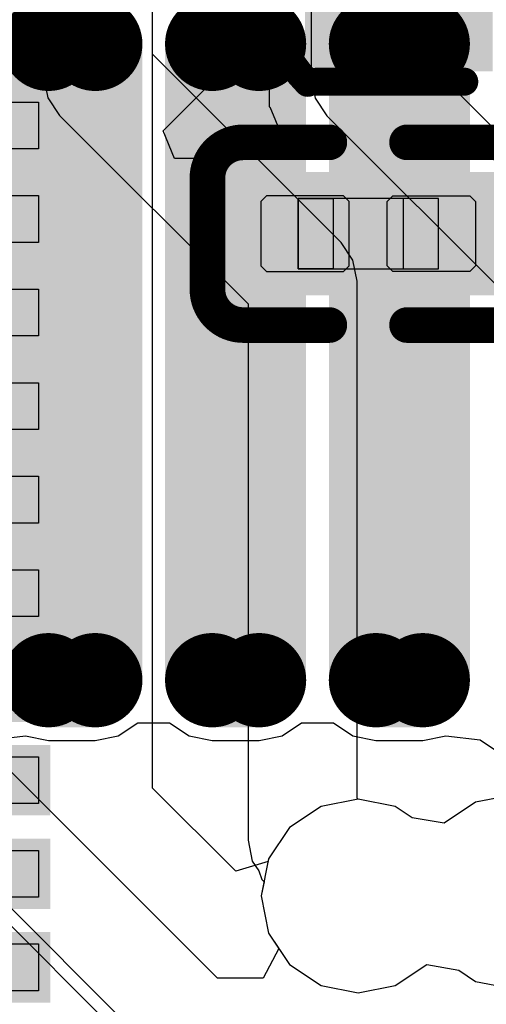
# Model space of a CAD drawing. Header units: millimetres. Extents: x 0 to 11.7, y 0 to 8.3.
# Tile 13 of 46: x 5.6 to 5.6786, y 2.9678 to 3.1336. Entities that reach past the tile are written whole.
import ezdxf

# ---------------------------------------------------------------- set-up
doc = ezdxf.new("R2010")
doc.units = ezdxf.units.MM
doc.header["$MEASUREMENT"] = 0
for name, color, linetype in [('BottomLayer', 5, 'Continuous'), ('BottomOverlay', 54, 'Continuous'), ('BottomPaste', 16, 'Continuous'), ('BottomSolder', 6, 'Continuous'), ('ConnectLayer', 7, 'Continuous'), ('Mechanical4', 56, 'Continuous'), ('Mechanical5', 56, 'Continuous'), ('TopLayer', 1, 'Continuous'), ('TopPaste', 8, 'Continuous'), ('TopSolder', 216, 'Continuous')]:
    doc.layers.add(name, color=color, linetype=linetype)

# ---------------------------------------------------------------- blocks, each defined once
blk = doc.blocks.new('C0402_B_8')
at = {"layer": 'BottomLayer'}
for points in [[(0.01168, 0.0059), (0.01168, 0.02952), (-0.0084, 0.0059), (-0.0084, 0.02952)], [(0.01168, -0.03347), (0.01168, -0.00985), (-0.0084, -0.03347), (-0.0084, -0.00985)]]:
    blk.add_solid(points, dxfattribs=at)
at = {"layer": 'BottomOverlay', "const_width": 0.00472}
for points in [[(-0.01436, 0.03303, -0.424007), (0.01615, 0.03252)], [(0.01664, -0.03797, -0.424007), (-0.01387, -0.03746)]]:
    blk.add_lwpolyline(points, format="xyb", dxfattribs=at)
at = {"layer": 'BottomOverlay', "const_width": 0.00236}
for points in [[(-0.01554, 0.03303, 1), (-0.01318, 0.03303, 1)], [(0.01497, 0.03252, 1), (0.01733, 0.03252, 1)], [(-0.01535, 0.03149, 1), (-0.01299, 0.03149, 1)], [(0.01527, 0.03149, 1), (0.01763, 0.03149, 1)], [(-0.01535, 0.00669, 1), (-0.01299, 0.00669, 1)], [(0.01527, 0.00669, 1), (0.01763, 0.00669, 1)], [(-0.01535, -0.01163, 1), (-0.01299, -0.01163, 1)], [(0.01527, -0.01163, 1), (0.01763, -0.01163, 1)], [(-0.01535, -0.03644, 1), (-0.01299, -0.03644, 1)], [(0.01527, -0.03644, 1), (0.01763, -0.03644, 1)], [(-0.01505, -0.03746, 1), (-0.01269, -0.03746, 1)], [(0.01546, -0.03797, 1), (0.01782, -0.03797, 1)]]:
    blk.add_lwpolyline(points, format="xyb", close=True, dxfattribs=at)
at = {"layer": 'BottomOverlay', "const_width": 0.00472}
for points in [[(-0.01417, 0.03149), (-0.01417, 0.00669)], [(0.01645, 0.03149), (0.01645, 0.00669)], [(-0.01417, -0.01163), (-0.01417, -0.03644)], [(0.01645, -0.01163), (0.01645, -0.03644)]]:
    blk.add_lwpolyline(points, dxfattribs=at)
at = {"layer": 'BottomPaste'}
for points in [[(0.01168, 0.0059), (0.01168, 0.02952), (-0.0084, 0.0059), (-0.0084, 0.02952)], [(0.01168, -0.03347), (0.01168, -0.00985), (-0.0084, -0.03347), (-0.0084, -0.00985)]]:
    blk.add_solid(points, dxfattribs=at)
at = {"layer": 'BottomSolder'}
for points in [[(0.01568, 0.0019), (0.01568, 0.03352), (-0.0124, 0.0019), (-0.0124, 0.03352)], [(0.01568, -0.03747), (0.01568, -0.00585), (-0.0124, -0.03747), (-0.0124, -0.00585)]]:
    blk.add_solid(points, dxfattribs=at)
blk = doc.blocks.new('C0201_B_22')
at = {"layer": 'BottomLayer'}
for points in [[(-0.0182, -0.00569), (-0.00369, -0.00569), (-0.0182, 0.00707), (-0.00369, 0.00707)], [(0.00339, -0.00569), (0.0179, -0.00569), (0.00339, 0.00707), (0.0179, 0.00707)]]:
    blk.add_solid(points, dxfattribs=at)
at = {"layer": 'BottomOverlay', "const_width": 0.006}
for points in [[(-0.0272, 0.01007, -0.414214), (-0.0212, 0.01607)], [(0.0209, 0.01607, -0.414214), (0.0269, 0.01007)], [(-0.0212, -0.01469, -0.414214), (-0.0272, -0.00869)], [(0.0269, -0.00869, -0.414214), (0.0209, -0.01469)]]:
    blk.add_lwpolyline(points, format="xyb", dxfattribs=at)
for points in [[(-0.0212, 0.01607), (-0.00669, 0.01607)], [(0.00639, 0.01607), (0.0209, 0.01607)], [(-0.0272, -0.00869), (-0.0272, 0.01007)], [(0.0269, -0.00869), (0.0269, 0.01007)], [(-0.0212, -0.01469), (-0.00669, -0.01469)], [(0.00639, -0.01469), (0.0209, -0.01469)]]:
    blk.add_lwpolyline(points, dxfattribs=at)
at = {"layer": 'BottomOverlay', "const_width": 0.003}
for points in [[(-0.0227, 0.01607, 1), (-0.0197, 0.01607, 1)], [(-0.0227, 0.01607, 1), (-0.0197, 0.01607, 1)], [(-0.00819, 0.01607, 1), (-0.00519, 0.01607, 1)], [(0.00489, 0.01607, 1), (0.00789, 0.01607, 1)], [(0.0194, 0.01607, 1), (0.0224, 0.01607, 1)], [(0.0194, 0.01607, 1), (0.0224, 0.01607, 1)], [(-0.0287, 0.01007, 1), (-0.0257, 0.01007, 1)], [(-0.0287, 0.01007, 1), (-0.0257, 0.01007, 1)], [(0.0254, 0.01007, 1), (0.0284, 0.01007, 1)], [(0.0254, 0.01007, 1), (0.0284, 0.01007, 1)], [(-0.0287, -0.00869, 1), (-0.0257, -0.00869, 1)], [(-0.0287, -0.00869, 1), (-0.0257, -0.00869, 1)], [(0.0254, -0.00869, 1), (0.0284, -0.00869, 1)], [(0.0254, -0.00869, 1), (0.0284, -0.00869, 1)], [(-0.0227, -0.01469, 1), (-0.0197, -0.01469, 1)], [(-0.0227, -0.01469, 1), (-0.0197, -0.01469, 1)], [(-0.00819, -0.01469, 1), (-0.00519, -0.01469, 1)], [(0.00489, -0.01469, 1), (0.00789, -0.01469, 1)], [(0.0194, -0.01469, 1), (0.0224, -0.01469, 1)], [(0.0194, -0.01469, 1), (0.0224, -0.01469, 1)]]:
    blk.add_lwpolyline(points, format="xyb", close=True, dxfattribs=at)
at = {"layer": 'BottomPaste'}
for p, q in [((-0.01725, 0.00707), (-0.0182, 0.00612)), ((-0.00428, 0.00707), (-0.01725, 0.00707)), ((-0.00334, 0.00612), (-0.00428, 0.00707)), ((0.00304, 0.00612), (0.00398, 0.00707)), ((0.00398, 0.00707), (0.01695, 0.00707)), ((0.01695, 0.00707), (0.0179, 0.00612)), ((-0.0182, 0.00612), (-0.0182, -0.00474)), ((-0.00334, -0.00474), (-0.00334, 0.00612)), ((0.00304, -0.00474), (0.00304, 0.00612)), ((0.0179, 0.00612), (0.0179, -0.00474)), ((-0.0182, -0.00474), (-0.01725, -0.00569)), ((-0.00428, -0.00569), (-0.00334, -0.00474)), ((0.00398, -0.00569), (0.00304, -0.00474)), ((0.0179, -0.00474), (0.01695, -0.00569)), ((-0.01725, -0.00569), (-0.00428, -0.00569)), ((0.01695, -0.00569), (0.00398, -0.00569))]:
    blk.add_line(p, q, dxfattribs=at)
for points in [[(-0.0182, -0.00569), (-0.00369, -0.00569), (-0.0182, 0.00707), (-0.00369, 0.00707)], [(0.00339, -0.00569), (0.0179, -0.00569), (0.00339, 0.00707), (0.0179, 0.00707)]]:
    blk.add_solid(points, dxfattribs=at)
at = {"layer": 'BottomSolder'}
for points in [[(-0.0222, -0.00969), (0.00031, -0.00969), (-0.0222, 0.01107), (0.00031, 0.01107)], [(-0.00061, -0.00969), (0.0219, -0.00969), (-0.00061, 0.01107), (0.0219, 0.01107)]]:
    blk.add_solid(points, dxfattribs=at)
at = {"layer": 'Mechanical4'}
for p, q in [((0.01166, 0.0066), (-0.01196, 0.0066)), ((-0.01196, 0.0066), (-0.01196, -0.00521)), ((0.01166, -0.00521), (0.01166, 0.0066)), ((-0.01196, -0.00521), (0.01166, -0.00521))]:
    blk.add_line(p, q, dxfattribs=at)
at = {"layer": 'Mechanical5'}
for p, q in [((-0.01196, -0.00521), (-0.01196, 0.0066)), ((-0.01196, 0.0066), (-0.00606, 0.0066)), ((-0.00606, 0.0066), (-0.00606, -0.00521)), ((0.01166, 0.0066), (0.00576, 0.0066)), ((0.00576, 0.0066), (0.00576, -0.00521)), ((0.01166, -0.00521), (0.01166, 0.0066)), ((-0.00606, -0.00521), (-0.01196, -0.00521)), ((0.00576, -0.00521), (0.01166, -0.00521))]:
    blk.add_line(p, q, dxfattribs=at)
blk = doc.blocks.new('QFN_56_L7_0_W7_0_P0_40_TL_EP4_0_B_58')
at = {"layer": 'BottomLayer'}
for points in [[(-0.07178, -0.15092), (-0.06391, -0.15092), (-0.07178, -0.12474), (-0.06391, -0.12474)], [(-0.05603, -0.15092), (-0.04816, -0.15092), (-0.05603, -0.12474), (-0.04816, -0.12474)], [(-0.04028, -0.15092), (-0.03241, -0.15092), (-0.04028, -0.12474), (-0.03241, -0.12474)], [(-0.02453, -0.15092), (-0.01666, -0.15092), (-0.02453, -0.12474), (-0.01666, -0.12474)], [(-0.00879, -0.15092), (-0.00092, -0.15092), (-0.00879, -0.12474), (-0.00092, -0.12474)], [(0.00696, -0.15092), (0.01483, -0.15092), (0.00696, -0.12474), (0.01483, -0.12474)], [(0.02271, -0.15092), (0.03058, -0.15092), (0.02271, -0.12474), (0.03058, -0.12474)], [(0.03846, -0.15092), (0.04633, -0.15092), (0.03846, -0.12474), (0.04633, -0.12474)], [(0.05421, -0.15092), (0.06208, -0.15092), (0.05421, -0.12474), (0.06208, -0.12474)], [(0.06995, -0.15092), (0.07782, -0.15092), (0.06995, -0.12474), (0.07782, -0.12474)], [(0.0857, -0.15092), (0.09357, -0.15092), (0.0857, -0.12474), (0.09357, -0.12474)]]:
    blk.add_solid(points, dxfattribs=at)
at = {"layer": 'BottomPaste'}
for p, q in [((-0.07178, -0.15092), (-0.07178, -0.12474)), ((-0.06391, -0.12474), (-0.06391, -0.15092)), ((-0.05603, -0.15092), (-0.05603, -0.12474)), ((-0.04816, -0.12474), (-0.04816, -0.15092)), ((-0.04028, -0.15092), (-0.04028, -0.12474)), ((-0.03241, -0.12474), (-0.03241, -0.15092)), ((-0.02453, -0.15092), (-0.02453, -0.12474)), ((-0.01666, -0.12474), (-0.01666, -0.15092)), ((-0.00879, -0.15092), (-0.00879, -0.12474)), ((-0.00092, -0.12474), (-0.00092, -0.15092)), ((0.00696, -0.15092), (0.00696, -0.12474)), ((0.01483, -0.12474), (0.01483, -0.15092)), ((0.02271, -0.15092), (0.02271, -0.12474)), ((0.03058, -0.12474), (0.03058, -0.15092)), ((0.03846, -0.15092), (0.03846, -0.12474)), ((0.04633, -0.12474), (0.04633, -0.15092)), ((0.05421, -0.15092), (0.05421, -0.12474)), ((0.06208, -0.12474), (0.06208, -0.15092)), ((0.06995, -0.15092), (0.06995, -0.12474)), ((0.07782, -0.12474), (0.07782, -0.15092)), ((0.0857, -0.15092), (0.0857, -0.12474)), ((-0.06391, -0.15092), (-0.07178, -0.15092)), ((-0.04816, -0.15092), (-0.05603, -0.15092)), ((-0.03241, -0.15092), (-0.04028, -0.15092)), ((-0.01666, -0.15092), (-0.02453, -0.15092)), ((-0.00092, -0.15092), (-0.00879, -0.15092)), ((0.01483, -0.15092), (0.00696, -0.15092)), ((0.03058, -0.15092), (0.02271, -0.15092)), ((0.04633, -0.15092), (0.03846, -0.15092)), ((0.06208, -0.15092), (0.05421, -0.15092)), ((0.07782, -0.15092), (0.06995, -0.15092)), ((0.09357, -0.15092), (0.0857, -0.15092))]:
    blk.add_line(p, q, dxfattribs=at)
at = {"layer": 'BottomSolder'}
for points in [[(-0.07378, -0.15292), (-0.06191, -0.15292), (-0.07378, -0.12274), (-0.06191, -0.12274)], [(-0.05803, -0.15292), (-0.04616, -0.15292), (-0.05803, -0.12274), (-0.04616, -0.12274)], [(-0.04228, -0.15292), (-0.03041, -0.15292), (-0.04228, -0.12274), (-0.03041, -0.12274)], [(-0.02653, -0.15292), (-0.01466, -0.15292), (-0.02653, -0.12274), (-0.01466, -0.12274)], [(-0.01079, -0.15292), (0.00108, -0.15292), (-0.01079, -0.12274), (0.00108, -0.12274)], [(0.00496, -0.15292), (0.01683, -0.15292), (0.00496, -0.12274), (0.01683, -0.12274)], [(0.02071, -0.15292), (0.03258, -0.15292), (0.02071, -0.12274), (0.03258, -0.12274)], [(0.03646, -0.15292), (0.04833, -0.15292), (0.03646, -0.12274), (0.04833, -0.12274)], [(0.05221, -0.15292), (0.06408, -0.15292), (0.05221, -0.12274), (0.06408, -0.12274)], [(0.06795, -0.15292), (0.07982, -0.15292), (0.06795, -0.12274), (0.07982, -0.12274)], [(0.0837, -0.15292), (0.09557, -0.15292), (0.0837, -0.12274), (0.09557, -0.12274)]]:
    blk.add_solid(points, dxfattribs=at)
blk = doc.blocks.new('LCD_240_240_76')
at = {"layer": 'TopLayer', "const_width": 0.00394}
for points in [[(-0.12216, 0.41615, 1), (-0.11823, 0.41615, 1)], [(-0.11429, 0.41615, 1), (-0.11035, 0.41615, 1)], [(-0.09461, 0.41615, 1), (-0.09067, 0.41615, 1)], [(-0.08673, 0.41615, 1), (-0.08279, 0.41615, 1)], [(-0.06705, 0.41615, 1), (-0.06311, 0.41615, 1)], [(-0.05917, 0.41615, 1), (-0.05524, 0.41615, 1)], [(-0.12216, 0.30902, 1), (-0.11823, 0.30902, 1)], [(-0.11429, 0.30902, 1), (-0.11035, 0.30902, 1)], [(-0.09461, 0.30902, 1), (-0.09067, 0.30902, 1)], [(-0.08673, 0.30902, 1), (-0.08279, 0.30902, 1)], [(-0.06705, 0.30902, 1), (-0.06311, 0.30902, 1)], [(-0.05917, 0.30902, 1), (-0.05524, 0.30902, 1)]]:
    blk.add_lwpolyline(points, format="xyb", close=True, dxfattribs=at)
at = {"layer": 'TopLayer'}
for points in [[(-0.1202, 0.30509), (-0.11232, 0.30509), (-0.1202, 0.42009), (-0.11232, 0.42009)], [(-0.09264, 0.30509), (-0.08476, 0.30509), (-0.09264, 0.42009), (-0.08476, 0.42009)], [(-0.06508, 0.30509), (-0.0572, 0.30509), (-0.06508, 0.42009), (-0.0572, 0.42009)], [(-0.12413, 0.30902), (-0.10839, 0.30902), (-0.12413, 0.41615), (-0.10839, 0.41615)], [(-0.09657, 0.30902), (-0.08083, 0.30902), (-0.09657, 0.41615), (-0.08083, 0.41615)], [(-0.06901, 0.30902), (-0.05327, 0.30902), (-0.06901, 0.41615), (-0.05327, 0.41615)]]:
    blk.add_solid(points, dxfattribs=at)
at = {"layer": 'TopPaste', "const_width": 0.00394}
for points in [[(-0.12216, 0.41615, 1), (-0.11823, 0.41615, 1)], [(-0.11429, 0.41615, 1), (-0.11035, 0.41615, 1)], [(-0.09461, 0.41615, 1), (-0.09067, 0.41615, 1)], [(-0.08673, 0.41615, 1), (-0.08279, 0.41615, 1)], [(-0.06705, 0.41615, 1), (-0.06311, 0.41615, 1)], [(-0.05917, 0.41615, 1), (-0.05524, 0.41615, 1)], [(-0.12216, 0.30902, 1), (-0.11823, 0.30902, 1)], [(-0.11429, 0.30902, 1), (-0.11035, 0.30902, 1)], [(-0.09461, 0.30902, 1), (-0.09067, 0.30902, 1)], [(-0.08673, 0.30902, 1), (-0.08279, 0.30902, 1)], [(-0.06705, 0.30902, 1), (-0.06311, 0.30902, 1)], [(-0.05917, 0.30902, 1), (-0.05524, 0.30902, 1)]]:
    blk.add_lwpolyline(points, format="xyb", close=True, dxfattribs=at)
at = {"layer": 'TopPaste'}
for points in [[(-0.1202, 0.30509), (-0.11232, 0.30509), (-0.1202, 0.42009), (-0.11232, 0.42009)], [(-0.09264, 0.30509), (-0.08476, 0.30509), (-0.09264, 0.42009), (-0.08476, 0.42009)], [(-0.06508, 0.30509), (-0.0572, 0.30509), (-0.06508, 0.42009), (-0.0572, 0.42009)], [(-0.12413, 0.30902), (-0.10839, 0.30902), (-0.12413, 0.41615), (-0.10839, 0.41615)], [(-0.09657, 0.30902), (-0.08083, 0.30902), (-0.09657, 0.41615), (-0.08083, 0.41615)], [(-0.06901, 0.30902), (-0.05327, 0.30902), (-0.06901, 0.41615), (-0.05327, 0.41615)]]:
    blk.add_solid(points, dxfattribs=at)
at = {"layer": 'TopSolder', "const_width": 0.00794}
for points in [[(-0.12416, 0.41615, 1), (-0.11623, 0.41615, 1)], [(-0.11629, 0.41615, 1), (-0.10835, 0.41615, 1)], [(-0.09661, 0.41615, 1), (-0.08867, 0.41615, 1)], [(-0.08873, 0.41615, 1), (-0.08079, 0.41615, 1)], [(-0.06905, 0.41615, 1), (-0.06111, 0.41615, 1)], [(-0.06117, 0.41615, 1), (-0.05324, 0.41615, 1)], [(-0.12416, 0.30902, 1), (-0.11623, 0.30902, 1)], [(-0.11629, 0.30902, 1), (-0.10835, 0.30902, 1)], [(-0.09661, 0.30902, 1), (-0.08867, 0.30902, 1)], [(-0.08873, 0.30902, 1), (-0.08079, 0.30902, 1)], [(-0.06905, 0.30902, 1), (-0.06111, 0.30902, 1)], [(-0.06117, 0.30902, 1), (-0.05324, 0.30902, 1)]]:
    blk.add_lwpolyline(points, format="xyb", close=True, dxfattribs=at)
at = {"layer": 'TopSolder'}
for points in [[(-0.1202, 0.30109), (-0.11232, 0.30109), (-0.1202, 0.42409), (-0.11232, 0.42409)], [(-0.09264, 0.30109), (-0.08476, 0.30109), (-0.09264, 0.42409), (-0.08476, 0.42409)], [(-0.06508, 0.30109), (-0.0572, 0.30109), (-0.06508, 0.42409), (-0.0572, 0.42409)], [(-0.12813, 0.30902), (-0.10439, 0.30902), (-0.12813, 0.41615), (-0.10439, 0.41615)], [(-0.10057, 0.30902), (-0.07683, 0.30902), (-0.10057, 0.41615), (-0.07683, 0.41615)], [(-0.07301, 0.30902), (-0.04927, 0.30902), (-0.07301, 0.41615), (-0.04927, 0.41615)]]:
    blk.add_solid(points, dxfattribs=at)

msp = doc.modelspace()

# ---------------------------------------------------------------- linework, layer by layer
at = {"layer": 'ConnectLayer'}
for p, q in [((5.60407, 3.31539), (5.60407, 3.12398)), ((5.64907, 3.16878), (5.64907, 3.12388)), ((5.66742, 3.12768), (5.66742, 3.16878)), ((5.62242, 3.00424), (5.62242, 3.16624)), ((5.62242, 3.12778), (5.62242, 3.16624)), ((5.63598, 3.13047), (5.63598, 3.16305)), ((5.64202, 3.13397), (5.64202, 3.11893)), ((5.63528, 3.12696), (5.63598, 3.13047)), ((5.65413, 3.09607), (5.62242, 3.12778)), ((5.63329, 3.12398), (5.63528, 3.12696)), ((5.69314, 3.10195), (5.66742, 3.12768)), ((5.60407, 3.12398), (5.60477, 3.12047)), ((5.62417, 3.11486), (5.63329, 3.12398)), ((5.64907, 3.12388), (5.64977, 3.12037)), ((5.60477, 3.12047), (5.60675, 3.11749)), ((5.64977, 3.12037), (5.65175, 3.11739)), ((5.64202, 3.11893), (5.64213, 3.11893)), ((5.64213, 3.11893), (5.64404, 3.11431)), ((5.60675, 3.11749), (5.63847, 3.08578)), ((5.65175, 3.11739), (5.68285, 3.08629)), ((5.62608, 3.11024), (5.62417, 3.11486)), ((5.64404, 3.11431), (5.64069, 3.11096)), ((5.63204, 3.11024), (5.62608, 3.11024)), ((5.63276, 3.11054), (5.63204, 3.11024)), ((5.63285, 3.1105), (5.63276, 3.11054)), ((5.63294, 3.11053), (5.63285, 3.1105)), ((5.64027, 3.11034), (5.63294, 3.11053)), ((5.64069, 3.11096), (5.64027, 3.11034)), ((5.65612, 3.09309), (5.65413, 3.09607)), ((5.65682, 3.08958), (5.65612, 3.09309)), ((5.65682, 3.00254), (5.65682, 3.08958)), ((5.63847, 3.08578), (5.63847, 2.99544)), ((5.61663, 3.01304), (5.61992, 3.01524)), ((5.61992, 3.01524), (5.62528, 3.01524)), ((5.62528, 3.01524), (5.62856, 3.01304)), ((5.64419, 3.01304), (5.64748, 3.01524)), ((5.64748, 3.01524), (5.65284, 3.01524)), ((5.65284, 3.01524), (5.65612, 3.01304)), ((5.63331, 2.97225), (5.59258, 3.01297)), ((5.59525, 3.01235), (5.601, 3.01304)), ((5.601, 3.01304), (5.60488, 3.01227)), ((5.60488, 3.01227), (5.61276, 3.01227)), ((5.61276, 3.01227), (5.61663, 3.01304)), ((5.62856, 3.01304), (5.63244, 3.01227)), ((5.63244, 3.01227), (5.64032, 3.01227)), ((5.64032, 3.01227), (5.64419, 3.01304)), ((5.65612, 3.01304), (5.66, 3.01227)), ((5.66, 3.01227), (5.66787, 3.01227)), ((5.66787, 3.01227), (5.67175, 3.01304)), ((5.67175, 3.01304), (5.67751, 3.01235)), ((5.67751, 3.01235), (5.68212, 3.00927)), ((5.63642, 2.99023), (5.62242, 3.00424)), ((5.57692, 3.00268), (5.62302, 2.95658)), ((5.65701, 3.00239), (5.65076, 3.00114)), ((5.65701, 3.00239), (5.65076, 3.00114)), ((5.65701, 3.00239), (5.65682, 3.00254)), ((5.66325, 3.00114), (5.65701, 3.00239)), ((5.66325, 3.00114), (5.65701, 3.00239)), ((5.66325, 3.00114), (5.65701, 3.00239)), ((5.68301, 3.00309), (5.67676, 3.00184)), ((5.68301, 3.00309), (5.67676, 3.00184)), ((5.68202, 3.00289), (5.67676, 3.00184)), ((5.65076, 3.00114), (5.64547, 2.99761)), ((5.65076, 3.00114), (5.64547, 2.99761)), ((5.66609, 2.99925), (5.66325, 3.00114)), ((5.66609, 2.99925), (5.66325, 3.00114)), ((5.66609, 2.99925), (5.66325, 3.00114)), ((5.67676, 3.00184), (5.67147, 2.99831)), ((5.67676, 3.00184), (5.67147, 2.99831)), ((5.67676, 3.00184), (5.67147, 2.99831)), ((5.67147, 2.99831), (5.66609, 2.99925)), ((5.67147, 2.99831), (5.66609, 2.99925)), ((5.67147, 2.99831), (5.66609, 2.99925)), ((5.64547, 2.99761), (5.64193, 2.99232)), ((5.64547, 2.99761), (5.64193, 2.99232)), ((5.63847, 2.99544), (5.63917, 2.99192)), ((5.64193, 2.99232), (5.64069, 2.98607)), ((5.64193, 2.99232), (5.64185, 2.99188)), ((5.64185, 2.99188), (5.63642, 2.99023)), ((5.63917, 2.99192), (5.64026, 2.99028)), ((5.64026, 2.99028), (5.64082, 2.98883)), ((5.64082, 2.98883), (5.64117, 2.98847)), ((5.59475, 2.98785), (5.63402, 2.94858)), ((5.64117, 2.98847), (5.64069, 2.98607)), ((5.64069, 2.98607), (5.64193, 2.97983)), ((5.64069, 2.98607), (5.64193, 2.97983)), ((5.64193, 2.97983), (5.64366, 2.97725)), ((5.64193, 2.97983), (5.64547, 2.97454)), ((5.64366, 2.97725), (5.64099, 2.97225)), ((5.64547, 2.97454), (5.65076, 2.971)), ((5.66325, 2.971), (5.66854, 2.97454)), ((5.66854, 2.97454), (5.67393, 2.9736)), ((5.64099, 2.97225), (5.63331, 2.97225)), ((5.67393, 2.9736), (5.67676, 2.9717)), ((5.65076, 2.971), (5.65701, 2.96976)), ((5.65701, 2.96976), (5.66325, 2.971)), ((5.67676, 2.9717), (5.68301, 2.97046))]:
    msp.add_line(p, q, dxfattribs=at)

# ---------------------------------------------------------------- block references
msp.add_blockref('LCD_240_240_76', (5.72508, 2.71338))
for name, p, rotation in [('QFN_56_L7_0_W7_0_P0_40_TL_EP4_0_B_58', (5.45228, 3.0419), 90), ('C0402_B_8', (5.68155, 3.13733), 90), ('C0201_B_22', (5.65884, 3.09688), 360)]:
    msp.add_blockref(name, p, dxfattribs=dict(rotation=rotation))

doc.saveas('drawing.dxf')
